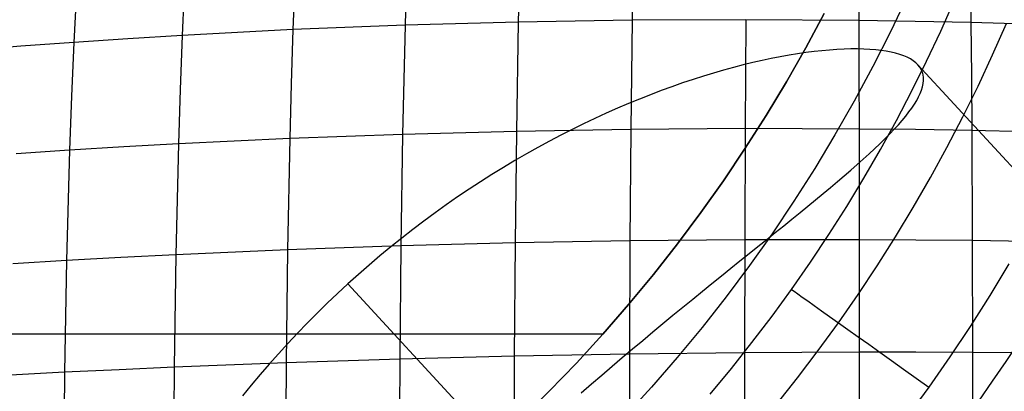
# Model space of a CAD drawing. Extents: x -274 to 274, y -220 to 276.
# Tile 67 of 164: x -201.73 to -197.39, y 220.96 to 222.6. Entities that reach past the tile are written whole.
import ezdxf

# ---------------------------------------------------------------- set-up
doc = ezdxf.new("R2010")
doc.units = 0
doc.layers.add('PREDEFINITO', color=7, linetype='CONTINUOUS')

msp = doc.modelspace()

# ---------------------------------------------------------------- linework, layer by layer
at = {"layer": 'PREDEFINITO'}
for p, q in [((-199.5265, 222.8253, 752.9608), (-199.5314, 222.5889, 753.0332)), ((-199.0273, 222.8331, 753.0229), (-199.0305, 222.597, 753.0954)), ((-198.0316, 222.8302, 753.099), (-198.0313, 222.5957, 753.1717)), ((-197.5399, 222.8193, 753.1124), (-197.5379, 222.5862, 753.1851)), ((-200.5156, 222.7911, 752.7905), (-200.524, 222.5554, 752.8622)), ((-200.0234, 222.8112, 752.8833), (-200.0301, 222.575, 752.9553)), ((-201.4761, 222.7328, 752.5608), (-201.4879, 222.4994, 752.6315)), ((-201.0006, 222.765, 752.6829), (-201.0107, 222.5302, 752.7541)), ((-197.8187, 222.7021, 3), (-197.8926, 222.5464, 3)), ((-197.6711, 222.5488, 4.3583), (-197.6117, 222.6825, 4.3573)), ((-198.1842, 222.6262, 1), (-198.2655, 222.4746, 1)), ((-198.2655, 222.4746, 1), (-198.1842, 222.6262, 1)), ((-198.2655, 222.4746, 1), (-198.1842, 222.6262, 1)), ((-200.0301, 222.575, 752.9553), (-200.524, 222.5554, 752.8622)), ((-200.0301, 222.575, 752.9553), (-200.036, 222.3357, 753.0237)), ((-199.5314, 222.5889, 753.0332), (-200.0301, 222.575, 752.9553)), ((-199.5314, 222.5889, 753.0332), (-199.5396, 222.1071, 753.1667)), ((-199.0305, 222.597, 753.0954), (-199.5314, 222.5889, 753.0332)), ((-199.0305, 222.597, 753.0954), (-199.0333, 222.3577, 753.1642)), ((-198.5296, 222.5993, 753.1417), (-199.0305, 222.597, 753.0954)), ((-198.5296, 222.5993, 753.1417), (-198.5309, 222.3606, 753.2106)), ((-198.0313, 222.5957, 753.1717), (-198.5296, 222.5993, 753.1417)), ((-197.7838, 222.5917, 753.1805), (-198.0313, 222.5957, 753.1717)), ((-198.0313, 222.5957, 753.1717), (-198.0311, 222.3581, 753.2406)), ((-197.5379, 222.5862, 753.1851), (-197.7838, 222.5917, 753.1805)), ((-197.2939, 222.5792, 753.1854), (-197.5379, 222.5862, 753.1851)), ((-197.5379, 222.5862, 753.1851), (-197.5362, 222.35, 753.2539)), ((-197.4424, 222.4441, 4.8173), (-197.381, 222.5826, 4.817)), ((-201.2506, 222.5155, 752.6946), (-201.4879, 222.4994, 752.6315)), ((-201.0107, 222.5302, 752.7541), (-201.2506, 222.5155, 752.6946)), ((-201.0107, 222.5302, 752.7541), (-201.0196, 222.2924, 752.8218)), ((-200.524, 222.5554, 752.8622), (-201.0107, 222.5302, 752.7541)), ((-200.524, 222.5554, 752.8622), (-200.5314, 222.3167, 752.9302)), ((-197.8926, 222.5464, 3), (-197.9702, 222.3927, 3)), ((-197.7332, 222.4165, 4.3592), (-197.6711, 222.5488, 4.3583)), ((-201.7221, 222.4819, 752.5648), (-201.953, 222.463, 752.4946)), ((-201.4879, 222.4994, 752.6315), (-201.7221, 222.4819, 752.5648)), ((-201.4879, 222.4994, 752.6315), (-201.4983, 222.263, 752.6986)), ((-198.2655, 222.4746, 1), (-198.3506, 222.3251, 1)), ((-198.3506, 222.3251, 1), (-198.2655, 222.4746, 1)), ((-198.3506, 222.3251, 1), (-198.2655, 222.4746, 1)), ((-198.3777, 222.4358, 723.9597), (-198.4172, 222.4281, 724.007)), ((-198.3391, 222.4427, 723.9115), (-198.3777, 222.4358, 723.9597)), ((-198.3014, 222.4489, 723.8625), (-198.3391, 222.4427, 723.9115)), ((-198.2647, 222.4542, 723.8127), (-198.3014, 222.4489, 723.8625)), ((-198.229, 222.4588, 723.7621), (-198.2647, 222.4542, 723.8127)), ((-198.1942, 222.4626, 723.7107), (-198.229, 222.4588, 723.7621)), ((-198.1606, 222.4657, 723.6585), (-198.1942, 222.4626, 723.7107)), ((-198.128, 222.468, 723.6056), (-198.1606, 222.4657, 723.6585)), ((-198.0966, 222.4696, 723.5519), (-198.128, 222.468, 723.6056)), ((-198.0663, 222.4704, 723.4976), (-198.0966, 222.4696, 723.5519)), ((-198.0372, 222.4705, 723.4426), (-198.0663, 222.4704, 723.4976)), ((-198.0093, 222.4699, 723.387), (-198.0372, 222.4705, 723.4426)), ((-197.9827, 222.4686, 723.3308), (-198.0093, 222.4699, 723.387)), ((-197.9574, 222.4666, 723.274), (-197.9827, 222.4686, 723.3308)), ((-197.9335, 222.4639, 723.2167), (-197.9574, 222.4666, 723.274)), ((-197.9108, 222.4605, 723.1589), (-197.9335, 222.4639, 723.2167)), ((-197.8895, 222.4564, 723.1005), (-197.9108, 222.4605, 723.1589)), ((-197.8696, 222.4516, 723.0417), (-197.8895, 222.4564, 723.1005)), ((-197.8512, 222.4462, 722.9825), (-197.8696, 222.4516, 723.0417)), ((-197.8342, 222.4402, 722.923), (-197.8512, 222.4462, 722.9825)), ((-197.8186, 222.4335, 722.8632), (-197.8342, 222.4402, 722.923)), ((-197.8046, 222.4262, 722.8031), (-197.8186, 222.4335, 722.8632)), ((-197.5066, 222.3068, 4.8176), (-197.4424, 222.4441, 4.8173)), ((-198.5836, 222.3888, 724.1872), (-198.6271, 222.3769, 724.23)), ((-198.5408, 222.3999, 724.1435), (-198.5836, 222.3888, 724.1872)), ((-198.4988, 222.4101, 724.0989), (-198.5408, 222.3999, 724.1435)), ((-198.4576, 222.4195, 724.0534), (-198.4988, 222.4101, 724.0989)), ((-198.4172, 222.4281, 724.007), (-198.4576, 222.4195, 724.0534)), ((-197.9702, 222.3927, 3), (-198.0515, 222.241, 3)), ((-197.792, 222.4182, 722.7427), (-197.8046, 222.4262, 722.8031)), ((-197.7982, 222.2855, 4.3601), (-197.7332, 222.4165, 4.3592)), ((-197.7809, 222.4096, 722.6821), (-197.792, 222.4182, 722.7427)), ((-197.7714, 222.4004, 722.6212), (-197.7809, 222.4096, 722.6821)), ((-197.7632, 222.3904, 722.5594), (-197.7714, 222.4004, 722.6212)), ((-189.0225, 212.9055, 724.6361), (-197.7714, 222.4004, 722.6212)), ((-197.7567, 222.3798, 722.4975), (-197.7632, 222.3904, 722.5594)), ((-199.0333, 222.3577, 753.1642), (-199.0357, 222.1157, 753.2293)), ((-198.7163, 222.3505, 724.3126), (-198.7619, 222.3359, 724.3525)), ((-198.6714, 222.3641, 724.2718), (-198.7163, 222.3505, 724.3126)), ((-198.6271, 222.3769, 724.23), (-198.6714, 222.3641, 724.2718)), ((-198.5309, 222.3606, 753.2106), (-198.532, 222.1193, 753.2758)), ((-198.0311, 222.3581, 753.2406), (-198.0309, 222.1177, 753.3058)), ((-197.7518, 222.3686, 722.4357), (-197.7567, 222.3798, 722.4975)), ((-197.7484, 222.3568, 722.3739), (-197.7518, 222.3686, 722.4357)), ((-197.7467, 222.3443, 722.3121), (-197.7484, 222.3568, 722.3739)), ((-197.7465, 222.3313, 722.2504), (-197.7467, 222.3443, 722.3121)), ((-197.5362, 222.35, 753.2539), (-197.5347, 222.1111, 753.319)), ((-200.5314, 222.3167, 752.9302), (-200.5378, 222.0752, 752.9947)), ((-200.036, 222.3357, 753.0237), (-200.0411, 222.0936, 753.0884)), ((-198.8547, 222.3041, 724.4291), (-198.9019, 222.2869, 724.4658)), ((-198.808, 222.3205, 724.3913), (-198.8547, 222.3041, 724.4291)), ((-198.7619, 222.3359, 724.3525), (-198.808, 222.3205, 724.3913)), ((-198.3506, 222.3251, 1), (-198.4393, 222.1778, 1)), ((-198.4393, 222.1778, 1), (-198.3506, 222.3251, 1)), ((-198.4393, 222.1778, 1), (-198.3506, 222.3251, 1)), ((-197.7553, 222.2892, 722.0688), (-197.7509, 222.3034, 722.1274)), ((-197.7509, 222.3034, 722.1274), (-197.7479, 222.3176, 722.1889)), ((-197.7479, 222.3176, 722.1889), (-197.7465, 222.3313, 722.2504)), ((-197.5737, 222.171, 4.8179), (-197.5066, 222.3068, 4.8176)), ((-201.4983, 222.263, 752.6986), (-201.5073, 222.0238, 752.7622)), ((-201.0196, 222.2924, 752.8218), (-201.0274, 222.0519, 752.8858)), ((-198.9496, 222.2688, 724.5015), (-198.9976, 222.2497, 724.536)), ((-198.9019, 222.2869, 724.4658), (-198.9496, 222.2688, 724.5015)), ((-197.8658, 222.1559, 4.3609), (-197.7982, 222.2855, 4.3601)), ((-197.7769, 222.2433, 721.8949), (-197.7683, 222.2591, 721.9525)), ((-197.7683, 222.2591, 721.9525), (-197.7611, 222.2744, 722.0105)), ((-197.7611, 222.2744, 722.0105), (-197.7553, 222.2892, 722.0688)), ((-199.0461, 222.2298, 724.5694), (-199.095, 222.2089, 724.6017)), ((-198.9976, 222.2497, 724.536), (-199.0461, 222.2298, 724.5694)), ((-198.0515, 222.241, 3), (-198.1366, 222.0915, 3)), ((-197.7982, 222.2101, 721.7807), (-197.7868, 222.227, 721.8376)), ((-197.7868, 222.227, 721.8376), (-197.7769, 222.2433, 721.8949)), ((-199.1442, 222.1871, 724.6328), (-199.1937, 222.1644, 724.6628)), ((-199.095, 222.2089, 724.6017), (-199.1442, 222.1871, 724.6328)), ((-198.4393, 222.1778, 1), (-198.5316, 222.0328, 1)), ((-198.5316, 222.0328, 1), (-198.4393, 222.1778, 1)), ((-198.5316, 222.0328, 1), (-198.4393, 222.1778, 1)), ((-197.8407, 222.1558, 721.6115), (-197.8249, 222.1747, 721.6683)), ((-197.8249, 222.1747, 721.6683), (-197.8109, 222.1927, 721.7243)), ((-197.8109, 222.1927, 721.7243), (-197.7982, 222.2101, 721.7807)), ((-197.6436, 222.0366, 4.8182), (-197.5737, 222.171, 4.8179)), ((-199.2435, 222.1408, 724.6916), (-199.2935, 222.1162, 724.7192)), ((-199.1937, 222.1644, 724.6628), (-199.2435, 222.1408, 724.6916)), ((-197.9362, 222.0278, 4.3617), (-197.8658, 222.1559, 4.3609)), ((-197.8761, 222.1164, 721.5), (-197.8577, 222.1363, 721.5555)), ((-197.8577, 222.1363, 721.5555), (-197.8407, 222.1558, 721.6115)), ((-200.0411, 222.0936, 753.0884), (-200.5378, 222.0752, 752.9947)), ((-200.0411, 222.0936, 753.0884), (-200.0489, 221.6024, 753.2066)), ((-199.5396, 222.1071, 753.1667), (-200.0411, 222.0936, 753.0884)), ((-199.5396, 222.1071, 753.1667), (-199.5454, 221.6156, 753.2853)), ((-199.0357, 222.1157, 753.2293), (-199.5396, 222.1071, 753.1667)), ((-199.3437, 222.0906, 724.7456), (-199.3941, 222.0642, 724.7707)), ((-199.2935, 222.1162, 724.7192), (-199.3437, 222.0906, 724.7456)), ((-199.0357, 222.1157, 753.2293), (-199.0395, 221.6246, 753.348)), ((-198.532, 222.1193, 753.2758), (-199.0357, 222.1157, 753.2293)), ((-198.532, 222.1193, 753.2758), (-198.5338, 221.6294, 753.3946)), ((-198.0309, 222.1177, 753.3058), (-198.532, 222.1193, 753.2758)), ((-198.1366, 222.0915, 3), (-198.2253, 221.9443, 3)), ((-197.782, 222.1151, 753.3145), (-198.0309, 222.1177, 753.3058)), ((-198.0309, 222.1177, 753.3058), (-198.0306, 221.6299, 753.4245)), ((-197.9166, 222.0748, 721.3912), (-197.8957, 222.0958, 721.4453)), ((-197.8957, 222.0958, 721.4453), (-197.8761, 222.1164, 721.5)), ((-197.5347, 222.1111, 753.319), (-197.782, 222.1151, 753.3145)), ((-197.2892, 222.1058, 753.3192), (-197.5347, 222.1111, 753.319)), ((-197.5347, 222.1111, 753.319), (-197.5324, 221.6261, 753.4375)), ((-201.2687, 222.0385, 752.8258), (-201.5073, 222.0238, 752.7622)), ((-201.0274, 222.0519, 752.8858), (-201.2687, 222.0385, 752.8258)), ((-201.0274, 222.0519, 752.8858), (-201.0393, 221.5638, 753.0028)), ((-200.5378, 222.0752, 752.9947), (-201.0274, 222.0519, 752.8858)), ((-200.5378, 222.0752, 752.9947), (-200.5477, 221.5851, 753.1123)), ((-199.3941, 222.0642, 724.7707), (-199.4446, 222.0367, 724.7947)), ((-197.9621, 222.031, 721.2854), (-197.9388, 222.0531, 721.3379)), ((-197.9388, 222.0531, 721.3379), (-197.9166, 222.0748, 721.3912)), ((-201.5073, 222.0238, 752.7622), (-201.7429, 222.008, 752.695)), ((-201.5073, 222.0238, 752.7622), (-201.5212, 221.5385, 752.8784)), ((-199.4953, 222.0083, 724.8174), (-199.5461, 221.9789, 724.8389)), ((-199.4446, 222.0367, 724.7947), (-199.4953, 222.0083, 724.8174)), ((-198.5316, 222.0328, 1), (-198.6274, 221.8901, 1)), ((-198.6274, 221.8901, 1), (-198.5316, 222.0328, 1)), ((-198.6274, 221.8901, 1), (-198.5316, 222.0328, 1)), ((-198.0123, 221.985, 721.1827), (-197.9866, 222.0083, 721.2336)), ((-198.0092, 221.9011, 4.3624), (-197.9362, 222.0278, 4.3617)), ((-197.9866, 222.0083, 721.2336), (-197.9621, 222.031, 721.2854)), ((-197.7164, 221.9037, 4.8184), (-197.6436, 222.0366, 4.8182)), ((-199.5461, 221.9789, 724.8389), (-199.5969, 221.9485, 724.8591)), ((-198.067, 221.9367, 721.0833), (-198.0391, 221.9611, 721.1326)), ((-198.0391, 221.9611, 721.1326), (-198.0123, 221.985, 721.1827)), ((-199.6475, 221.9173, 724.8779), (-199.698, 221.8852, 724.8953)), ((-199.5969, 221.9485, 724.8591), (-199.6475, 221.9173, 724.8779)), ((-198.2253, 221.9443, 3), (-198.3175, 221.7992, 3)), ((-198.126, 221.8862, 720.9874), (-198.096, 221.9118, 721.0349)), ((-198.096, 221.9118, 721.0349), (-198.067, 221.9367, 721.0833)), ((-199.698, 221.8852, 724.8953), (-199.7482, 221.8523, 724.9114)), ((-198.6274, 221.8901, 1), (-198.7268, 221.7498, 1)), ((-198.7268, 221.7498, 1), (-198.6274, 221.8901, 1)), ((-198.7268, 221.7498, 1), (-198.6274, 221.8901, 1)), ((-198.157, 221.8601, 720.9409), (-198.126, 221.8862, 720.9874)), ((-198.0849, 221.7761, 4.3631), (-198.0092, 221.9011, 4.3624)), ((-197.7919, 221.7724, 4.8187), (-197.7164, 221.9037, 4.8184)), ((-199.7482, 221.8523, 724.9114), (-199.7983, 221.8185, 724.9262)), ((-198.222, 221.8062, 720.8507), (-198.189, 221.8335, 720.8953)), ((-198.189, 221.8335, 720.8953), (-198.157, 221.8601, 720.9409)), ((-199.8482, 221.7839, 724.9395), (-199.8977, 221.7484, 724.9515)), ((-199.7983, 221.8185, 724.9262), (-199.8482, 221.7839, 724.9395)), ((-198.3175, 221.7992, 3), (-198.4134, 221.6565, 3)), ((-198.2906, 221.7501, 720.7648), (-198.2559, 221.7784, 720.8072)), ((-198.2559, 221.7784, 720.8072), (-198.222, 221.8062, 720.8507)), ((-199.8977, 221.7484, 724.9515), (-199.947, 221.7121, 724.9621)), ((-198.7268, 221.7498, 1), (-198.8297, 221.612, 1)), ((-198.8297, 221.612, 1), (-198.7268, 221.7498, 1)), ((-198.8297, 221.612, 1), (-198.7268, 221.7498, 1)), ((-198.3262, 221.7212, 720.7235), (-198.2906, 221.7501, 720.7648)), ((-198.1632, 221.6527, 4.3637), (-198.0849, 221.7761, 4.3631)), ((-197.8703, 221.6427, 4.8189), (-197.7919, 221.7724, 4.8187)), ((-199.947, 221.7121, 724.9621), (-199.996, 221.675, 724.9713)), ((-198.3996, 221.6618, 720.6444), (-198.3625, 221.6918, 720.6834)), ((-198.3625, 221.6918, 720.6834), (-198.3262, 221.7212, 720.7235)), ((-199.996, 221.675, 724.9713), (-200.0446, 221.6371, 724.979)), ((-198.4134, 221.6565, 3), (-198.5128, 221.5163, 3)), ((-198.4374, 221.6313, 720.6065), (-198.3996, 221.6618, 720.6444)), ((-198.2441, 221.531, 4.3643), (-198.1632, 221.6527, 4.3637)), ((-200.0446, 221.6371, 724.979), (-200.0929, 221.5984, 724.9854)), ((-199.5454, 221.6156, 753.2853), (-200.0489, 221.6024, 753.2066)), ((-199.5454, 221.6156, 753.2853), (-199.5489, 221.1166, 753.3884)), ((-199.0395, 221.6246, 753.348), (-199.5454, 221.6156, 753.2853)), ((-199.0395, 221.6246, 753.348), (-199.0418, 221.1261, 753.4513)), ((-198.5338, 221.6294, 753.3946), (-199.0395, 221.6246, 753.348)), ((-198.8297, 221.612, 1), (-198.936, 221.4767, 1)), ((-198.936, 221.4767, 1), (-198.8297, 221.612, 1)), ((-198.936, 221.4767, 1), (-198.8297, 221.612, 1)), ((-198.5338, 221.6294, 753.3946), (-198.5348, 221.1321, 753.4977)), ((-198.0306, 221.6299, 753.4245), (-198.5338, 221.6294, 753.3946)), ((-198.476, 221.6003, 720.5699), (-198.4374, 221.6313, 720.6065)), ((-197.7807, 221.6286, 753.4331), (-198.0306, 221.6299, 753.4245)), ((-198.0306, 221.6299, 753.4245), (-198.0304, 221.1347, 753.5275)), ((-197.9513, 221.5147, 4.8191), (-197.8703, 221.6427, 4.8189)), ((-197.5324, 221.6261, 753.4375), (-197.7807, 221.6286, 753.4331)), ((-197.2859, 221.6226, 753.4375), (-197.5324, 221.6261, 753.4375)), ((-197.5324, 221.6261, 753.4375), (-197.531, 221.1337, 753.5401)), ((-201.0393, 221.5638, 753.0028), (-201.2816, 221.5516, 752.9425)), ((-201.0393, 221.5638, 753.0028), (-201.0464, 221.0684, 753.1048)), ((-200.5477, 221.5851, 753.1123), (-201.0393, 221.5638, 753.0028)), ((-200.5477, 221.5851, 753.1123), (-200.5536, 221.0877, 753.2148)), ((-200.0489, 221.6024, 753.2066), (-200.5477, 221.5851, 753.1123)), ((-200.0929, 221.5984, 724.9854), (-200.1408, 221.5588, 724.9904)), ((-200.0489, 221.6024, 753.2066), (-200.0536, 221.1038, 753.3095)), ((-198.5551, 221.5366, 720.5003), (-198.5152, 221.5687, 720.5345)), ((-198.5152, 221.5687, 720.5345), (-198.476, 221.6003, 720.5699)), ((-201.5212, 221.5385, 752.8784), (-201.7578, 221.5243, 752.8108)), ((-201.5212, 221.5385, 752.8784), (-201.5296, 221.0459, 752.9797)), ((-201.2816, 221.5516, 752.9425), (-201.5212, 221.5385, 752.8784)), ((-200.1883, 221.5185, 724.9939), (-200.2353, 221.4774, 724.996)), ((-200.1408, 221.5588, 724.9904), (-200.1883, 221.5185, 724.9939)), ((-198.5956, 221.504, 720.4674), (-198.5551, 221.5366, 720.5003)), ((-198.3276, 221.411, 4.3648), (-198.2441, 221.531, 4.3643)), ((-197.3712, 221.5232, 5), (-197.4551, 221.3848, 5)), ((-200.2353, 221.4774, 724.996), (-200.2818, 221.4356, 724.9967)), ((-198.936, 221.4767, 1), (-199.0457, 221.344, 1)), ((-199.0457, 221.344, 1), (-198.936, 221.4767, 1)), ((-199.0457, 221.344, 1), (-198.936, 221.4767, 1)), ((-198.6367, 221.4708, 720.4357), (-198.5956, 221.504, 720.4674)), ((-198.5128, 221.5163, 3), (-198.6157, 221.3784, 3)), ((-198.035, 221.3885, 4.8193), (-197.9513, 221.5147, 4.8191)), ((-200.2818, 221.4356, 724.9967), (-200.3278, 221.3931, 724.9959)), ((-190.8947, 211.2479, 727.1586), (-200.2818, 221.4356, 724.9967)), ((-198.7205, 221.4029, 720.3763), (-198.6783, 221.4371, 720.4053)), ((-198.6783, 221.4371, 720.4053), (-198.6367, 221.4708, 720.4357)), ((-200.3278, 221.3931, 724.9959), (-200.373, 221.3501, 724.9937)), ((-198.7632, 221.3681, 720.3485), (-198.7205, 221.4029, 720.3763)), ((-198.4136, 221.2929, 4.3653), (-198.3276, 221.411, 4.3648)), ((-198.1215, 221.2641, 4.8195), (-198.035, 221.3885, 4.8193)), ((-200.373, 221.3501, 724.9937), (-200.4174, 221.3065, 724.9901)), ((-198.8064, 221.3328, 720.3221), (-198.7632, 221.3681, 720.3485)), ((-198.6157, 221.3784, 3), (-198.722, 221.2431, 3)), ((-197.4551, 221.3848, 5), (-197.5419, 221.2483, 5)), ((-200.4174, 221.3065, 724.9901), (-200.4611, 221.2625, 724.985)), ((-199.0457, 221.344, 1), (-199.1588, 221.214, 1)), ((-199.1588, 221.214, 1), (-199.0457, 221.344, 1)), ((-199.1588, 221.214, 1), (-199.0457, 221.344, 1)), ((-198.85, 221.297, 720.2971), (-198.8064, 221.3328, 720.3221)), ((-200.4611, 221.2625, 724.985), (-200.5041, 221.2181, 724.9786)), ((-198.9385, 221.2238, 720.2513), (-198.8941, 221.2606, 720.2734)), ((-198.8941, 221.2606, 720.2734), (-198.85, 221.297, 720.2971)), ((-198.5021, 221.1766, 4.3657), (-198.4136, 221.2929, 4.3653)), ((-198.2105, 221.1416, 4.8196), (-198.1215, 221.2641, 4.8195)), ((-199.1582, 221.2146, 1), (-220.0352, 221.2146, 1)), ((-200.5041, 221.2181, 724.9786), (-200.5463, 221.1731, 724.9707)), ((-198.9831, 221.1865, 720.2305), (-198.9385, 221.2238, 720.2513)), ((-198.722, 221.2431, 3), (-198.8317, 221.1105, 3)), ((-197.5419, 221.2483, 5), (-197.6316, 221.1136, 5)), ((-200.5463, 221.1731, 724.9707), (-200.5877, 221.1278, 724.9614)), ((-199.1588, 221.214, 1), (-199.2752, 221.0867, 1)), ((-199.2752, 221.0867, 1), (-199.1588, 221.214, 1)), ((-199.2752, 221.0867, 1), (-199.1588, 221.214, 1)), ((-199.028, 221.1489, 720.2113), (-198.9831, 221.1865, 720.2305)), ((-198.5931, 221.0623, 4.3661), (-198.5021, 221.1766, 4.3657)), ((-200.5877, 221.1278, 724.9614), (-200.6283, 221.0821, 724.9507)), ((-199.0731, 221.1109, 720.1935), (-199.028, 221.1489, 720.2113)), ((-198.5348, 221.1321, 753.4977), (-199.0418, 221.1261, 753.4513)), ((-198.5348, 221.1321, 753.4977), (-198.5352, 220.6298, 753.5849)), ((-198.0304, 221.1347, 753.5275), (-198.5348, 221.1321, 753.4977)), ((-198.3022, 221.021, 4.8198), (-198.2105, 221.1416, 4.8196)), ((-197.78, 221.1346, 753.5359), (-198.0304, 221.1347, 753.5275)), ((-198.0304, 221.1347, 753.5275), (-198.0304, 220.6344, 753.6143)), ((-197.531, 221.1337, 753.5401), (-197.78, 221.1346, 753.5359)), ((-197.284, 221.1319, 753.5399), (-197.531, 221.1337, 753.5401)), ((-197.531, 221.1337, 753.5401), (-197.5306, 220.6363, 753.6266)), ((-200.5536, 221.0877, 753.2148), (-201.0464, 221.0684, 753.1048)), ((-200.5536, 221.0877, 753.2148), (-200.5556, 220.5854, 753.3017)), ((-200.0536, 221.1038, 753.3095), (-200.5536, 221.0877, 753.2148)), ((-200.0536, 221.1038, 753.3095), (-200.0552, 220.6003, 753.3966)), ((-199.5489, 221.1166, 753.3884), (-200.0536, 221.1038, 753.3095)), ((-199.5489, 221.1166, 753.3884), (-199.5501, 220.6127, 753.4757)), ((-199.0418, 221.1261, 753.4513), (-199.5489, 221.1166, 753.3884)), ((-199.2752, 221.0867, 1), (-199.3949, 220.9622, 1)), ((-199.3949, 220.9622, 1), (-199.2752, 221.0867, 1)), ((-199.3949, 220.9622, 1), (-199.2752, 221.0867, 1)), ((-199.1183, 221.0724, 720.1772), (-199.0731, 221.1109, 720.1935)), ((-199.0418, 221.1261, 753.4513), (-199.0426, 220.6225, 753.5386)), ((-198.8317, 221.1105, 3), (-198.9448, 220.9804, 3)), ((-197.6316, 221.1136, 5), (-197.724, 220.9809, 5)), ((-201.5296, 221.0459, 752.9797), (-201.7667, 221.0334, 752.9117)), ((-201.5296, 221.0459, 752.9797), (-201.5323, 220.5484, 753.0658)), ((-201.2893, 221.0575, 753.0441), (-201.5296, 221.0459, 752.9797)), ((-201.0464, 221.0684, 753.1048), (-201.2893, 221.0575, 753.0441)), ((-201.0464, 221.0684, 753.1048), (-201.0488, 220.5681, 753.1913)), ((-200.6283, 221.0821, 724.9507), (-200.6681, 221.0361, 724.9387)), ((-199.1638, 221.0337, 720.1625), (-199.1183, 221.0724, 720.1772)), ((-198.6864, 220.9499, 4.3664), (-198.5931, 221.0623, 4.3661)), ((-200.6681, 221.0361, 724.9387), (-200.7071, 220.9897, 724.9252)), ((-199.2093, 220.9945, 720.1492), (-199.1638, 221.0337, 720.1625)), ((-198.3964, 220.9025, 4.8199), (-198.3022, 221.021, 4.8198)), ((-200.7071, 220.9897, 724.9252), (-200.7453, 220.943, 724.9104)), ((-199.5177, 220.8407, 1), (-199.3949, 220.9622, 1)), ((-199.255, 220.955, 720.1375), (-199.2093, 220.9945, 720.1492)), ((-198.9448, 220.9804, 3), (-199.0612, 220.8532, 3)), ((-197.724, 220.9809, 5), (-197.8193, 220.8501, 5))]:
    msp.add_line(p, q, dxfattribs=at)
at = {"layer": 'PREDEFINITO', "extrusion": (-0.140503, 0.153332, 0.978135)}
msp.add_circle((-1.9195, -134.262, 795.2989), 7, dxfattribs=at)
at = {"layer": 'PREDEFINITO', "extrusion": (-0.011051, 0.01206, -0.999866)}
msp.add_arc((204.4815, 225.8689, 3.9841), 9.564, 47.87882, 227.11257, dxfattribs=at)
at = {"layer": 'PREDEFINITO', "extrusion": (-1.69153e-16, -9.21748e-17, -1)}
msp.add_arc((204.3399, 225.7094, -2.5), 9.5877, 48.02367, 226.97579, dxfattribs=at)
at = {"layer": 'PREDEFINITO', "extrusion": (-0.004187, 0.004272, -0.999982)}
msp.add_arc((204.5265, 225.931, 1.5265), 9.2802, 47.94883, 227.04905, dxfattribs=at)
at = {"layer": 'PREDEFINITO', "extrusion": (0.008284, -0.009039, 0.999925)}
msp.add_arc((-204.1676, 225.5311, 0.5202), 9.5697, 312.91901, 132.08532, dxfattribs=at)
at = {"layer": 'PREDEFINITO', "extrusion": (0.002889, -0.003384, 0.99999)}
msp.add_arc((-204.1293, 225.4947, 3.4258), 9.357, 312.96915, 132.03142, dxfattribs=at)
at = {"layer": 'PREDEFINITO', "extrusion": (1.90181e-16, -5.08041e-16, -1)}
msp.add_arc((204.1457, 225.5114, -5), 8.8283, 48.00775, 226.99221, dxfattribs=at)
at = {"layer": 'PREDEFINITO'}
msp.add_arc((-204.4912, 225.893), 8.5751, 313.00243, 131.99865, dxfattribs=at)
at = {"layer": 'PREDEFINITO', "extrusion": (0.580371, 0.814352, -1.73928e-05)}
msp.add_arc((289.2678, 4.2511, 65.203), 0.7501, 8.8099, 89.9971, dxfattribs=at)

doc.saveas('drawing.dxf')
